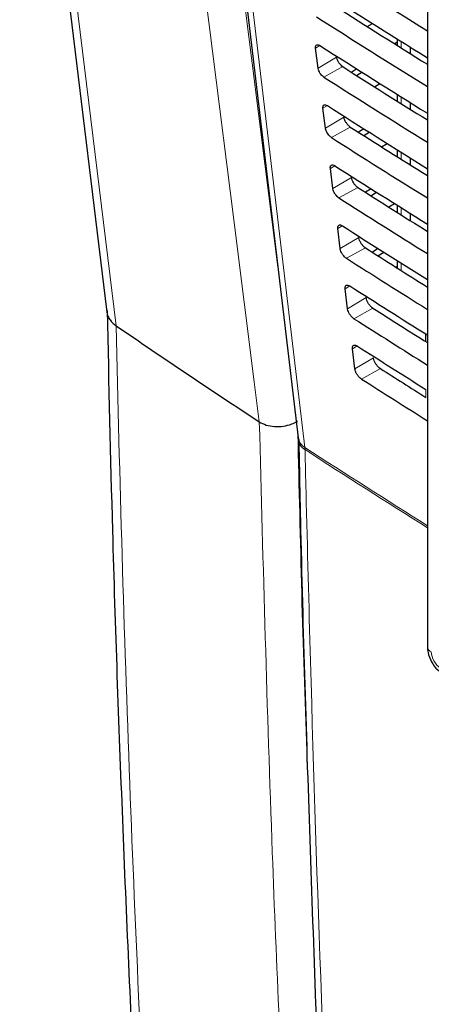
# Paper-space layout 'Blatt4' of a CAD drawing. Header units: millimetres. Extents: x 5 to 418, y 2 to 292.
# Tile 8 of 75: x 75 to 87, y 171 to 201. Entities that reach past the tile are written whole.
import ezdxf

# ---------------------------------------------------------------- set-up
doc = ezdxf.new("R2010")
doc.units = ezdxf.units.MM

psp = doc.layouts.new('Blatt4')

# ---------------------------------------------------------------- linework, layer by layer
at = {"color": 7, "linetype": 'Continuous', "lineweight": 25}
for p, q in [((75.001, 213.837), (77.647, 192.242)), ((80.895, 209.908), (83.445, 188.43)), ((87.36, 209.418), (87.36, 182.091)), ((85.536, 200.911), (85.691, 201.007)), ((84.045, 199.65), (83.97, 200.258)), ((86.443, 200.435), (86.369, 200.386)), ((86.443, 200.535), (86.443, 200.34)), ((86.832, 200.292), (86.832, 200.096)), ((85.219, 199.624), (85.065, 199.522)), ((85.212, 199.428), (85.372, 199.528)), ((85.753, 199.086), (85.914, 199.185)), ((86.443, 198.853), (86.443, 198.65)), ((86.832, 198.609), (86.832, 198.406)), ((84.268, 197.824), (84.194, 198.432)), ((85.435, 197.807), (85.274, 197.701)), ((85.428, 197.603), (85.594, 197.706)), ((85.969, 197.26), (86.137, 197.364)), ((86.443, 197.171), (86.443, 196.961)), ((86.832, 196.927), (86.832, 196.716)), ((84.492, 195.998), (84.418, 196.606)), ((85.65, 195.99), (85.484, 195.88)), ((85.645, 195.777), (85.817, 195.884)), ((86.186, 195.435), (86.359, 195.542)), ((86.443, 195.489), (86.443, 195.272)), ((86.832, 195.245), (86.832, 195.19)), ((86.832, 195.19), (86.841, 195.021)), ((84.716, 194.172), (84.641, 194.78)), ((85.865, 194.173), (85.693, 194.059)), ((85.861, 193.952), (86.04, 194.063)), ((86.443, 193.808), (86.443, 193.583)), ((86.402, 193.609), (86.443, 193.635)), ((84.939, 192.346), (84.865, 192.954)), ((77.927, 191.826), (77.926, 191.827)), ((87.299, 191.588), (87.299, 191.354)), ((85.163, 190.52), (85.088, 191.128)), ((82.264, 188.912), (82.264, 188.912))]:
    psp.add_line(p, q, dxfattribs=at)
at = {"color": 7, "linetype": 'Continuous', "lineweight": 18}
for p, q in [((84.1, 200.336), (83.97, 200.258)), ((86.561, 200.461), (86.561, 200.266)), ((84.607, 199.986), (84.045, 199.65)), ((84.795, 199.694), (84.222, 199.375)), ((86.561, 198.779), (86.561, 198.576)), ((84.327, 198.512), (84.194, 198.432)), ((84.83, 198.16), (84.268, 197.824)), ((85.023, 197.861), (84.45, 197.542)), ((86.561, 197.097), (86.561, 196.887)), ((84.553, 196.688), (84.418, 196.606)), ((85.054, 196.334), (84.492, 195.998)), ((85.25, 196.028), (84.678, 195.709)), ((86.561, 195.415), (86.561, 195.198)), ((86.832, 195.19), (86.876, 195.217)), ((84.78, 194.863), (84.641, 194.78)), ((85.278, 194.508), (84.716, 194.172)), ((85.478, 194.196), (84.906, 193.876)), ((86.561, 193.734), (86.561, 193.509)), ((85.007, 193.039), (84.865, 192.954)), ((85.501, 192.682), (84.939, 192.346)), ((85.706, 192.363), (85.133, 192.044)), ((87.358, 191.551), (87.358, 191.317)), ((85.234, 191.215), (85.088, 191.128)), ((85.725, 190.856), (85.163, 190.52)), ((85.934, 190.53), (85.361, 190.211)), ((87.312, 189.656), (87.312, 189.898)), ((83.65, 188.067), (83.646, 188.133))]:
    psp.add_line(p, q, dxfattribs=at)
at = {"color": 7, "linetype": 'Continuous', "lineweight": 18, "flags": 128}
for points in [[(75.281, 213.424), (75.503, 211.616), (76.389, 204.38), (77.927, 191.826)], [(82.264, 188.912), (82.111, 190.122), (81.5, 194.961), (79.527, 210.576)], [(80.685, 210.592), (82.048, 199.804), (82.83, 193.611)], [(81.097, 209.61), (81.24, 208.407), (81.811, 203.594), (83.646, 188.133)]]:
    psp.add_lwpolyline(points, dxfattribs=at)
at = {"color": 7, "linetype": 'Continuous', "lineweight": 25}
psp.add_arc((255.979, 452.134), 315.377, 235.62751, 236.5768, dxfattribs=at)
at = {"color": 7, "linetype": 'Continuous', "lineweight": 18}
for centre, radius, start, end in [((83.859, 188.495), 0.419, 188.8721, 239.5969), ((83.836, 188.409), 0.389, 184.064, 241.5526), ((271.672, 478.048), 345.55, 237.03446, 237.76528), ((271.572, 477.818), 345.354, 237.03406, 237.76451), ((87.551, 182.105), 0.192, 184.1293, 247.1908)]:
    psp.add_arc(centre, radius, start, end, dxfattribs=at)
for centre, major_axis, ratio, start_param, end_param in [((365.431, 366.688), (379.985, 5.827), 0.587244, 3.834585, 4.001386), ((365.431, 355.201), (379.987, -5.634), 0.567146, 3.873355, 3.997444), ((365.416, 367.659), (378.785, 5.828), 0.587275, 3.871004, 3.964908), ((87.76, 181.765), (-0.2, 0.346), 0.577557, 0.785632, 2.356124)]:
    psp.add_ellipse(centre, major_axis=major_axis, ratio=ratio, start_param=start_param, end_param=end_param, dxfattribs=at)
at = {"color": 7, "linetype": 'Continuous', "lineweight": 25}
for centre, major_axis, ratio, start_param, end_param in [((378.944, 351.61), (398.123, -5.914), 0.567125, 3.885662, 3.899014), ((380.262, 362.786), (399.827, 6.152), 0.587275, 3.868413, 3.881303), ((378.946, 349.652), (396.994, -5.897), 0.567125, 3.88552, 3.895945), ((378.945, 349.651), (397.802, -5.909), 0.567125, 3.885622, 3.898143), ((380.261, 360.826), (399.506, 6.148), 0.587275, 3.868373, 3.880439), ((378.946, 347.692), (396.673, -5.893), 0.567125, 3.88548, 3.895066), ((378.945, 347.692), (397.48, -5.905), 0.567125, 3.885581, 3.89727), ((380.261, 358.866), (399.185, 6.143), 0.587275, 3.868333, 3.879574), ((378.947, 345.733), (396.352, -5.888), 0.567125, 3.885439, 3.894186), ((378.946, 345.732), (397.159, -5.9), 0.567125, 3.885541, 3.896395), ((380.26, 356.906), (398.864, 6.138), 0.587275, 3.868293, 3.878706), ((378.948, 343.773), (396.031, -5.883), 0.567125, 3.885399, 3.893303), ((378.946, 343.773), (396.838, -5.895), 0.567125, 3.885501, 3.895518), ((380.26, 354.945), (398.543, 6.133), 0.587275, 3.868253, 3.877836), ((378.948, 341.814), (395.71, -5.878), 0.567125, 3.885358, 3.892417), ((378.947, 341.813), (396.517, -5.89), 0.567125, 3.88546, 3.894638), ((380.259, 352.985), (398.221, 6.128), 0.587275, 3.868213, 3.876956), ((378.949, 339.855), (395.389, -5.874), 0.567125, 3.885318, 3.891522), ((378.947, 339.854), (396.196, -5.886), 0.567125, 3.88542, 3.893756), ((380.259, 351.025), (397.9, 6.123), 0.587275, 3.868173, 3.875914), ((378.949, 337.895), (395.068, -5.869), 0.567125, 3.885277, 3.890463), ((378.948, 337.895), (395.875, -5.881), 0.567125, 3.885379, 3.892872)]:
    psp.add_ellipse(centre, major_axis=major_axis, ratio=ratio, start_param=start_param, end_param=end_param, dxfattribs=at)
for points, knots in [([(80.749, 215.029), (81.558, 214.505), (83.901, 212.985), (87.852, 210.504), (92.632, 207.605), (97.503, 204.755), (102.463, 201.955), (107.511, 199.207), (111.398, 197.163), (113.601, 196.034), (114.074, 195.791)], [0, 0, 0, 0, 0.0774167, 0.2244859, 0.3715556, 0.5186246, 0.6656928, 0.8127599, 0.959826, 1, 1, 1, 1]), ([(83.97, 200.258), (83.97, 200.267), (83.967, 200.294), (83.976, 200.332), (84.002, 200.359), (84.043, 200.363), (84.079, 200.349), (84.1, 200.336), (84.103, 200.334)], [0, 0, 0, 0, 0.094979, 0.311974, 0.52961, 0.746722, 0.962099, 1, 1, 1, 1]), ([(84.795, 199.694), (84.786, 199.7), (84.759, 199.718), (84.713, 199.763), (84.664, 199.83), (84.627, 199.902), (84.611, 199.955), (84.608, 199.981), (84.607, 199.986)], [0, 0, 0, 0, 0.098634, 0.310715, 0.522207, 0.734193, 0.947825, 1, 1, 1, 1]), ([(84.222, 199.375), (84.214, 199.38), (84.19, 199.397), (84.147, 199.438), (84.101, 199.5), (84.065, 199.569), (84.049, 199.619), (84.046, 199.644), (84.045, 199.65)], [0, 0, 0, 0, 0.091609, 0.303723, 0.515218, 0.727167, 0.940735, 1, 1, 1, 1]), ([(84.194, 198.432), (84.193, 198.441), (84.191, 198.47), (84.2, 198.508), (84.227, 198.535), (84.269, 198.539), (84.306, 198.525), (84.327, 198.512), (84.329, 198.51)], [0, 0, 0, 0, 0.097964, 0.314976, 0.532617, 0.749714, 0.965065, 1, 1, 1, 1]), ([(85.023, 197.861), (85.014, 197.867), (84.986, 197.886), (84.939, 197.933), (84.889, 198.001), (84.851, 198.075), (84.835, 198.128), (84.831, 198.155), (84.83, 198.16)], [0, 0, 0, 0, 0.101205, 0.313275, 0.524765, 0.736765, 0.950421, 1, 1, 1, 1]), ([(84.45, 197.542), (84.442, 197.547), (84.416, 197.565), (84.372, 197.608), (84.325, 197.672), (84.289, 197.742), (84.273, 197.793), (84.269, 197.818), (84.268, 197.824)], [0, 0, 0, 0, 0.0945061, 0.3066068, 0.5181, 0.730064, 0.9436579, 1, 1, 1, 1]), ([(84.418, 196.606), (84.417, 196.616), (84.414, 196.645), (84.424, 196.684), (84.452, 196.712), (84.495, 196.715), (84.533, 196.701), (84.553, 196.688), (84.556, 196.686)], [0, 0, 0, 0, 0.1008064, 0.3178345, 0.5354797, 0.7525636, 0.9678898, 1, 1, 1, 1]), ([(85.25, 196.028), (85.241, 196.035), (85.212, 196.054), (85.164, 196.102), (85.113, 196.172), (85.075, 196.248), (85.058, 196.302), (85.055, 196.329), (85.054, 196.334)], [0, 0, 0, 0, 0.103661, 0.315721, 0.52721, 0.739224, 0.952903, 1, 1, 1, 1]), ([(84.678, 195.709), (84.669, 195.715), (84.643, 195.733), (84.598, 195.777), (84.549, 195.843), (84.513, 195.914), (84.496, 195.967), (84.493, 195.993), (84.492, 195.998)], [0, 0, 0, 0, 0.097267, 0.309354, 0.520846, 0.732825, 0.946444, 1, 1, 1, 1]), ([(84.641, 194.78), (84.64, 194.79), (84.638, 194.82), (84.648, 194.861), (84.677, 194.889), (84.721, 194.892), (84.759, 194.876), (84.78, 194.863), (84.783, 194.862)], [0, 0, 0, 0, 0.103516, 0.32056, 0.538209, 0.75528, 0.970583, 1, 1, 1, 1]), ([(85.478, 194.196), (85.468, 194.202), (85.439, 194.223), (85.39, 194.272), (85.338, 194.343), (85.299, 194.421), (85.282, 194.476), (85.278, 194.503), (85.278, 194.508)], [0, 0, 0, 0, 0.10601, 0.31806, 0.52955, 0.741577, 0.955277, 1, 1, 1, 1]), ([(84.906, 193.876), (84.897, 193.882), (84.869, 193.901), (84.823, 193.947), (84.774, 194.014), (84.736, 194.087), (84.72, 194.14), (84.716, 194.167), (84.716, 194.172)], [0, 0, 0, 0, 0.0999, 0.311976, 0.523466, 0.735459, 0.949103, 1, 1, 1, 1]), ([(84.865, 192.954), (84.864, 192.965), (84.861, 192.996), (84.872, 193.037), (84.901, 193.065), (84.947, 193.068), (84.986, 193.052), (85.007, 193.039), (85.01, 193.038)], [0, 0, 0, 0, 0.106103, 0.323161, 0.540814, 0.757873, 0.973154, 1, 1, 1, 1]), ([(85.706, 192.363), (85.696, 192.37), (85.666, 192.391), (85.615, 192.441), (85.562, 192.515), (85.522, 192.594), (85.506, 192.65), (85.502, 192.677), (85.501, 192.682)], [0, 0, 0, 0, 0.1082593, 0.3203, 0.5317894, 0.7438293, 0.9575507, 1, 1, 1, 1]), ([(77.645, 192.293), (77.644, 192.287), (77.639, 192.241), (77.662, 192.152), (77.715, 192.034), (77.803, 191.922), (77.885, 191.859), (77.926, 191.827)], [0, 0, 0, 0, 0.030365, 0.269311, 0.515173, 0.75412, 1, 1, 1, 1]), ([(77.65, 192.292), (77.7, 190.064), (77.816, 184.886), (78.101, 176.823), (78.489, 168.095), (78.965, 159.425), (79.533, 150.818), (80.054, 143.822), (80.417, 139.719), (80.531, 138.442)], [0, 0, 0, 0, 0.121678, 0.282779, 0.443883, 0.604989, 0.766097, 0.927207, 1, 1, 1, 1]), ([(85.133, 192.044), (85.124, 192.05), (85.096, 192.069), (85.048, 192.116), (84.998, 192.185), (84.96, 192.26), (84.944, 192.314), (84.94, 192.341), (84.939, 192.346)], [0, 0, 0, 0, 0.102414, 0.314479, 0.525969, 0.737976, 0.951642, 1, 1, 1, 1]), ([(85.088, 191.128), (85.087, 191.139), (85.085, 191.171), (85.096, 191.213), (85.126, 191.242), (85.173, 191.245), (85.213, 191.228), (85.234, 191.215), (85.237, 191.213)], [0, 0, 0, 0, 0.108574, 0.325646, 0.543303, 0.76035, 0.97561, 1, 1, 1, 1]), ([(85.934, 190.53), (85.923, 190.537), (85.892, 190.559), (85.84, 190.611), (85.786, 190.686), (85.746, 190.767), (85.729, 190.823), (85.725, 190.851), (85.725, 190.856)], [0, 0, 0, 0, 0.1104144, 0.3224465, 0.5339362, 0.7459886, 0.9597301, 1, 1, 1, 1]), ([(85.361, 190.211), (85.352, 190.218), (85.323, 190.238), (85.274, 190.286), (85.222, 190.357), (85.184, 190.433), (85.167, 190.488), (85.163, 190.515), (85.163, 190.52)], [0, 0, 0, 0, 0.104817, 0.316872, 0.528361, 0.740382, 0.954071, 1, 1, 1, 1]), ([(82.264, 188.912), (82.33, 188.877), (82.461, 188.806), (82.722, 188.762), (82.995, 188.773), (83.233, 188.834), (83.366, 188.9), (83.418, 188.934), (83.421, 188.935)], [0, 0, 0, 0, 0.2078273, 0.4156507, 0.6235938, 0.8318169, 0.9915611, 1, 1, 1, 1]), ([(83.444, 188.424), (83.445, 188.419), (83.448, 188.403), (83.448, 188.373), (83.448, 188.353)], [0, 0, 0, 0, 0.36939, 1, 1, 1, 1]), ([(83.459, 188.381), (83.475, 187.566), (83.559, 183.391), (83.793, 175.911), (84.169, 165.944), (84.581, 156.964), (84.903, 151.33), (85.038, 148.976)], [0, 0, 0, 0, 0.0612246, 0.3135931, 0.5660969, 0.8186987, 1, 1, 1, 1]), ([(87.36, 182.091), (87.364, 182.03), (87.374, 181.874), (87.476, 181.623), (87.642, 181.392), (87.783, 181.296), (87.842, 181.255)], [0, 0, 0, 0, 0.187821, 0.477899, 0.78076, 1, 1, 1, 1])]:
    psp.add_open_spline(points, degree=3, knots=knots, dxfattribs=at)
at = {"color": 7, "linetype": 'Continuous', "lineweight": 18}
for points, knots in [([(77.926, 191.827), (77.926, 191.827), (78.027, 187.176), (78.301, 177.919), (78.988, 162.965), (79.833, 149.664), (80.553, 141.005), (80.802, 138)], [0, 0, 0, 0, 0, 0.253986, 0.507972, 0.829241, 1, 1, 1, 1]), ([(84.099, 149.255), (84.07, 149.672), (83.923, 151.762), (83.564, 157.208), (83.089, 165.637), (82.59, 176.748), (82.381, 184.546), (82.264, 188.912)], [0, 0, 0, 0, 0.032069, 0.160348, 0.416932, 0.673516, 1, 1, 1, 1]), ([(83.432, 188.542), (83.506, 185.324), (83.588, 181.759), (83.732, 178.233), (83.746, 177.89)], [0, 0, 0, 0, 0.902923, 1, 1, 1, 1]), ([(83.65, 188.067), (83.66, 187.639), (83.71, 185.494), (83.947, 176.505), (84.409, 163.759), (84.999, 152.85), (85.226, 148.662)], [0, 0, 0, 0, 0.032288, 0.161438, 0.678067, 1, 1, 1, 1])]:
    psp.add_open_spline(points, degree=3, knots=knots, dxfattribs=at)

doc.saveas('drawing.dxf')
